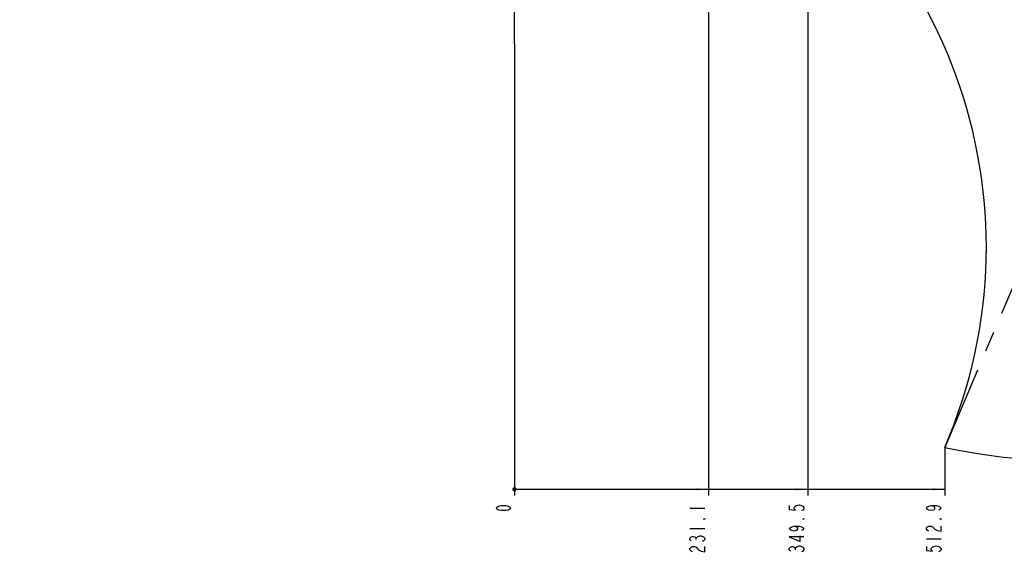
# Model space of a CAD drawing. Header units: millimetres. Extents: x 0 to 5945, y 0 to 4205.
# Tile 51 of 76: x 2501 to 3675, y 1596 to 2234. Entities that reach past the tile are written whole.
import ezdxf

# ---------------------------------------------------------------- set-up
doc = ezdxf.new("R2010")
doc.units = ezdxf.units.MM
doc.header["$LTSCALE"] = 326.975
doc.linetypes.add('CENTER', pattern=[0.6, 0.375, -0.075, 0.075, -0.075])
doc.layers.get('0').update_dxf_attribs({"linetype": 'CONTINUOUS'})
for name, color, linetype in [('14ALL_DIM', 7, 'CONTINUOUS'), ('204101000019_DXF_AXIS', 7, 'CONTINUOUS'), ('204101000019_DXF_DIMENSION', 7, 'CONTINUOUS'), ('204101000019DXF_CONTINUOUS_LINE', 7, 'CONTINUOUS'), ('DEFAULT_1', 7, 'CENTER')]:
    doc.layers.add(name, color=color, linetype=linetype)
doc.styles.get("Standard").update_dxf_attribs({"font": 'txt', "width": 0.7})
doc.dimstyles.new('DIMSTYLE_4', dxfattribs={"dimtxt": 17.5, "dimasz": 15, "dimexe": 1.5, "dimexo": 0, "dimgap": 0.875, "dimtad": 0, "dimtih": 1, "dimtoh": 1, "dimdec": 1, "dimdsep": 46, "dimtxsty": 'Standard', "dimblk": '_FILLED', "dimblk1": '_FILLED', "dimblk2": '_FILLED', "dimcen": 0.09, "dimclrt": 5, "dimazin": 2, "dimtfac": 1, "dimtdec": 1, "dimtofl": 0, "dimtmove": 0, "dimatfit": 3, "dimldrblk": '_FILLED', "dimfxl": 1, "dimtolj": 1, "dimarcsym": 0})
doc.dimstyles.new('DIMSTYLE_5', dxfattribs={"dimtxt": 17.5, "dimasz": 15, "dimexe": 1.5, "dimexo": 0, "dimgap": 0.875, "dimtad": 0, "dimtih": 1, "dimtoh": 1, "dimdec": 1, "dimdsep": 46, "dimtxsty": 'Standard', "dimblk": '_FILLED', "dimblk1": '_FILLED', "dimblk2": '_FILLED', "dimcen": 0.09, "dimclrt": 5, "dimazin": 2, "dimtp": 0.01, "dimtm": 0.01, "dimtfac": 1, "dimtdec": 1, "dimtofl": 0, "dimtmove": 0, "dimatfit": 3, "dimldrblk": '_FILLED', "dimfxl": 1, "dimtolj": 1, "dimarcsym": 0})

# ---------------------------------------------------------------- blocks, each defined once
blk = doc.blocks.new('*D16')
at = {"layer": '204101000019_DXF_DIMENSION', "color": 2, "linetype": 'Continuous', "transparency": 16777216}
blk.add_line((3321.7, 2499.1), (3321.7, 1666.5), dxfattribs=at)
blk = doc.blocks.new('_FILLED')
at = {"color": 0, "linetype": 'ByBlock'}
blk.add_solid([(0, 0), (-1, 0.117), (-1, -0.117)], dxfattribs=at)
blk = doc.blocks.new('*D17')
at = {"layer": '204101000019_DXF_DIMENSION', "color": 2, "linetype": 'Continuous', "transparency": 16777216}
blk.add_line((3090.6, 2205.8), (3090.6, 1666.5), dxfattribs=at)
blk = doc.blocks.new('*D18')
at = {"layer": '204101000019_DXF_DIMENSION', "color": 2, "linetype": 'Continuous', "transparency": 16777216}
blk.add_line((3440.1, 2604.1), (3440.1, 1666.5), dxfattribs=at)
blk = doc.blocks.new('*D19')
at = {"layer": '204101000019_DXF_DIMENSION', "color": 2, "linetype": 'Continuous', "transparency": 16777216}
blk.add_line((3603.5, 1724), (3603.5, 1666.5), dxfattribs=at)

msp = doc.modelspace()

# ---------------------------------------------------------------- linework, layer by layer
at = {"layer": '14ALL_DIM', "color": 2, "linetype": 'Continuous'}
msp.add_line((3090.571, 1673.987), (3603.513, 1673.987), dxfattribs=at)
at = {"layer": '14ALL_DIM', "color": 2, "linetype": 'Continuous', "const_width": 2.5}
msp.add_lwpolyline([(3089.321, 1673.987, 1), (3091.821, 1673.987, 1)], format="xyb", close=True, dxfattribs=at)
msp.add_lwpolyline([(3089.321, 1673.987, 1), (3091.821, 1673.987, 1)], format="xyb", close=True, dxfattribs=at)
msp.add_lwpolyline([(3089.321, 1673.987, 1), (3091.821, 1673.987, 1)], format="xyb", close=True, dxfattribs=at)
at = {"layer": '14ALL_DIM', "color": 2, "linetype": 'Continuous'}
for points in [[(3321.664, 1673.987), (3306.664, 1672.237), (3306.664, 1675.737)], [(3440.083, 1673.987), (3425.083, 1672.237), (3425.083, 1675.737)], [(3603.513, 1673.987), (3588.513, 1672.237), (3588.513, 1675.737)]]:
    msp.add_solid(points, dxfattribs=at)
at = {"layer": '204101000019_DXF_AXIS', "color": 7, "linetype": 'CENTER'}
msp.add_line((3090.571, 2205.765), (3090.571, 2414.11), dxfattribs=at)
at = {"layer": '204101000019_DXF_DIMENSION', "color": 5, "linetype": 'Continuous'}
for p, q in [((3299.79, 1651.612), (3317.289, 1651.612)), ((3299.79, 1627.112), (3317.289, 1627.112)), ((3307.081, 1614.096), (3307.081, 1615.627)), ((3581.638, 1614.862), (3599.138, 1614.862)), ((3425.5, 1601.846), (3425.5, 1603.377))]:
    msp.add_line(p, q, dxfattribs=at)
for points in [[(3418.208, 1654.674), (3418.208, 1650.08), (3425.5, 1649.315), (3424.042, 1650.846), (3424.042, 1652.377), (3425.5, 1653.908), (3426.958, 1654.674), (3429.875, 1655.44), (3432.792, 1654.674), (3434.25, 1653.908), (3435.709, 1652.377), (3435.709, 1650.846), (3434.25, 1649.315), (3432.792, 1648.549)], [(3086.196, 1651.612), (3084.738, 1650.08), (3083.28, 1649.315), (3080.363, 1648.549), (3074.53, 1648.549), (3071.613, 1649.315), (3070.155, 1650.08), (3068.696, 1651.612), (3070.155, 1653.143), (3071.613, 1653.908), (3074.53, 1654.674), (3080.363, 1654.674), (3083.28, 1653.908), (3084.738, 1653.143), (3086.196, 1651.612)], [(3587.472, 1654.674), (3590.388, 1653.908), (3591.847, 1651.612), (3590.388, 1649.315), (3587.472, 1648.549), (3584.555, 1649.315), (3583.097, 1650.08), (3581.638, 1651.612), (3583.097, 1653.143), (3584.555, 1653.908), (3587.472, 1654.674), (3593.305, 1654.674), (3596.222, 1653.908), (3597.68, 1653.143), (3599.138, 1651.612), (3597.68, 1650.08), (3596.222, 1649.315)], [(3317.289, 1639.362), (3317.289, 1638.596), (3315.831, 1638.596), (3317.289, 1639.362)], [(3435.709, 1639.362), (3435.709, 1638.596), (3434.25, 1638.596), (3435.709, 1639.362)], [(3599.138, 1639.362), (3599.138, 1638.596), (3597.68, 1638.596), (3599.138, 1639.362)], [(3424.042, 1630.174), (3426.958, 1629.408), (3428.417, 1627.112), (3426.958, 1624.815), (3424.042, 1624.049), (3421.125, 1624.815), (3419.667, 1625.58), (3418.208, 1627.112), (3419.667, 1628.643), (3421.125, 1629.408), (3424.042, 1630.174), (3429.875, 1630.174), (3432.792, 1629.408), (3434.25, 1628.643), (3435.709, 1627.112), (3434.25, 1625.58), (3432.792, 1624.815)], [(3584.555, 1624.049), (3583.097, 1624.815), (3581.638, 1626.346), (3581.638, 1627.877), (3583.097, 1629.408), (3584.555, 1630.174), (3587.472, 1630.174), (3588.93, 1629.408)], [(3588.93, 1629.408), (3591.847, 1626.346), (3594.763, 1624.815), (3599.138, 1624.049), (3599.138, 1630.174)], [(3301.248, 1612.565), (3299.79, 1614.096), (3299.79, 1615.627), (3301.248, 1617.158), (3302.706, 1617.924), (3304.165, 1617.924), (3305.623, 1617.158), (3307.081, 1615.627), (3308.539, 1617.158)], [(3308.539, 1617.158), (3311.456, 1618.69), (3312.914, 1618.69)], [(3312.914, 1618.69), (3315.831, 1617.158), (3317.289, 1615.627), (3317.289, 1614.096), (3315.831, 1612.565), (3314.373, 1611.799)], [(3435.709, 1617.158), (3418.208, 1617.158), (3431.334, 1611.799), (3431.334, 1618.69)], [(3302.706, 1599.549), (3301.248, 1600.315), (3299.79, 1601.846), (3299.79, 1603.377), (3301.248, 1604.909), (3302.706, 1605.674), (3305.623, 1605.674), (3307.081, 1604.909)], [(3307.081, 1604.909), (3309.998, 1601.846), (3312.914, 1600.315), (3317.289, 1599.549), (3317.289, 1605.674)], [(3419.667, 1600.315), (3418.208, 1601.846), (3418.208, 1603.377), (3419.667, 1604.909), (3421.125, 1605.674), (3422.583, 1605.674), (3424.042, 1604.909), (3425.5, 1603.377), (3426.958, 1604.909)], [(3426.958, 1604.909), (3429.875, 1606.44), (3431.334, 1606.44)], [(3431.334, 1606.44), (3434.25, 1604.909), (3435.709, 1603.377), (3435.709, 1601.846), (3434.25, 1600.315), (3432.792, 1599.549)], [(3581.638, 1605.674), (3581.638, 1601.08), (3588.93, 1600.315), (3587.472, 1601.846), (3587.472, 1603.377), (3588.93, 1604.909), (3590.388, 1605.674), (3593.305, 1606.44), (3596.222, 1605.674), (3597.68, 1604.909), (3599.138, 1603.377), (3599.138, 1601.846), (3597.68, 1600.315), (3596.222, 1599.549)]]:
    msp.add_lwpolyline(points, dxfattribs=at)
at = {"layer": '204101000019DXF_CONTINUOUS_LINE', "color": 2, "linetype": 'Continuous'}
for centre, radius, start, end in [((3250.571, 2698.61), 1280.666, 330, 175), ((3052.987, 1962.628), 600, 336.569582, 63.397666), ((3752.866, 2408.61), 700.666, 257.692493, 330)]:
    msp.add_arc(centre, radius, start, end, dxfattribs=at)
at = {"layer": 'DEFAULT_1', "color": 2, "linetype": 'CENTER'}
msp.add_line((3872.532, 2357.815), (3603.513, 1724.047), dxfattribs=at)

# ---------------------------------------------------------------- dimensions: what is measured, and where the dimension line sits
at = {"layer": '204101000019_DXF_DIMENSION', "color": 2, "linetype": 'Continuous'}
for feature_location, offset, origin, dimstyle, override, picture, middle in [((3440.083, 2604.06), (0, -937.574), (3090.571, 2604.06), 'DIMSTYLE_5', {"dimgap": 4.375052, "dimtad": 1, "dimtih": 0, "dimtoh": 0}, '*D18', (3435.708, 1596.487)), ((3321.664, 2499.11), (0, -832.623), (3090.571, 2205.765), 'DIMSTYLE_5', {"dimgap": 4.375052, "dimtad": 1, "dimtih": 0, "dimtoh": 0}, '*D16', (3317.289, 1596.487)), ((3090.571390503, 2205.765245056), (0, -539.278631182), (3090.571390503, 2205.765245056), 'DIMSTYLE_4', {"dimgap": 4.375038, "dimtad": 1, "dimtih": 0, "dimtoh": 0}, '*D17', (3086.196390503, 1645.486613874)), ((3603.513, 1724.047), (0, -57.561), (3090.571, 1724.047), 'DIMSTYLE_5', {"dimgap": 4.375052, "dimtad": 1, "dimtih": 0, "dimtoh": 0}, '*D19', (3599.138, 1596.487))]:
    dim = msp.add_ordinate_dim(feature_location=feature_location, offset=offset, dtype=1, origin=origin, dimstyle=dimstyle, override=override, dxfattribs=at)
    dim.commit()
    dim.dimension.update_dxf_attribs({"geometry": picture, "text_midpoint": middle})

doc.saveas('drawing.dxf')
